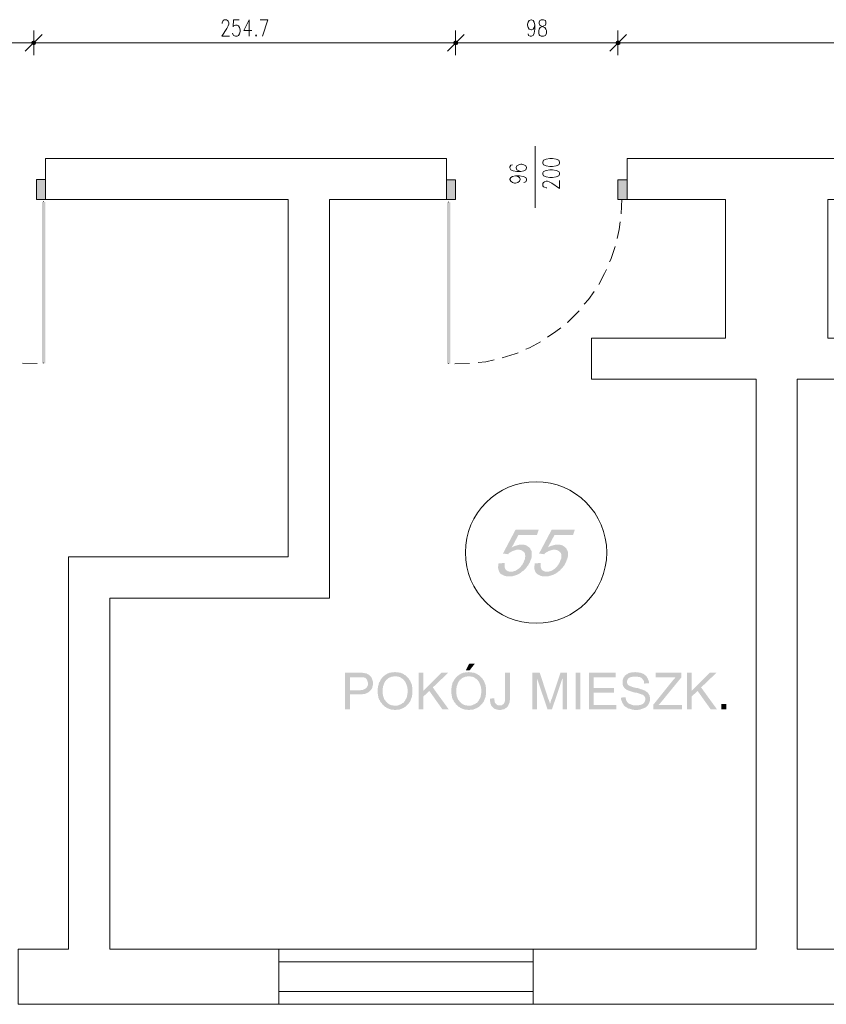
# Model space of a CAD drawing. Header units: millimetres. Extents: x -1147 to 4913, y -2332 to 921.
# Tile 54 of 119: x 2001 to 2488, y -512 to 83. Entities that reach past the tile are written whole.
import ezdxf

# ---------------------------------------------------------------- set-up
doc = ezdxf.new("R2010")
doc.units = ezdxf.units.MM
doc.header["$LTSCALE"] = 0.2
doc.layers.add('C00-00-00', color=7, linetype='Continuous')

msp = doc.modelspace()

# ---------------------------------------------------------------- hatches: boundary and pattern name
at = {"layer": 'C00-00-00'}
h = msp.add_hatch(color=256, dxfattribs=at)
h.dxf.hatch_style = 2
h.paths.add_polyline_path([(2008.465, 69.645), (2008.043, 68.798), (2010.584, 68.798)])
h = msp.add_hatch(color=256, dxfattribs=at)
h.dxf.hatch_style = 2
h.paths.add_polyline_path([(2010.584, 68.798), (2008.043, 68.798), (2008.465, 69.645)])
h = msp.add_hatch(color=256, dxfattribs=at)
h.dxf.hatch_style = 2
h.paths.add_polyline_path([(2008.043, 68.798), (2008.465, 67.951), (2010.158, 67.951)])
h = msp.add_hatch(color=256, dxfattribs=at)
h.dxf.hatch_style = 2
h.paths.add_polyline_path([(2008.043, 68.798), (2010.584, 68.798), (2010.158, 67.951)])
h = msp.add_hatch(color=256, dxfattribs=at)
h.dxf.hatch_style = 2
h.paths.add_polyline_path([(2010.158, 67.951), (2010.584, 68.798), (2008.043, 68.798)])
h = msp.add_hatch(color=256, dxfattribs=at)
h.dxf.hatch_style = 2
h.paths.add_polyline_path([(2010.158, 67.951), (2008.465, 67.951), (2008.043, 68.798)])
h = msp.add_hatch(color=256, dxfattribs=at)
h.dxf.hatch_style = 2
h.paths.add_polyline_path([(2009.311, 70.07), (2008.465, 69.645), (2010.158, 69.645)])
h = msp.add_hatch(color=256, dxfattribs=at)
h.dxf.hatch_style = 2
h.paths.add_polyline_path([(2010.158, 69.645), (2008.465, 69.645), (2009.311, 70.07)])
h = msp.add_hatch(color=256, dxfattribs=at)
h.dxf.hatch_style = 2
h.paths.add_polyline_path([(2008.465, 69.645), (2010.158, 69.645), (2010.584, 68.798)])
h = msp.add_hatch(color=256, dxfattribs=at)
h.dxf.hatch_style = 2
h.paths.add_polyline_path([(2010.584, 68.798), (2010.158, 69.645), (2008.465, 69.645)])
h = msp.add_hatch(color=256, dxfattribs=at)
h.dxf.hatch_style = 2
h.paths.add_polyline_path([(2008.465, 67.951), (2010.158, 67.951), (2009.311, 67.526)])
h = msp.add_hatch(color=256, dxfattribs=at)
h.dxf.hatch_style = 2
h.paths.add_polyline_path([(2009.311, 67.526), (2010.158, 67.951), (2008.465, 67.951)])
h = msp.add_hatch(color=256, dxfattribs=at)
h.dxf.hatch_style = 2
h.paths.add_polyline_path([(2263.102, 69.645), (2262.681, 68.798), (2265.217, 68.798)])
h = msp.add_hatch(color=256, dxfattribs=at)
h.dxf.hatch_style = 2
h.paths.add_polyline_path([(2265.217, 68.798), (2262.681, 68.798), (2263.102, 69.645)])
h = msp.add_hatch(color=256, dxfattribs=at)
h.dxf.hatch_style = 2
h.paths.add_polyline_path([(2262.681, 68.798), (2263.102, 67.951), (2265.008, 67.951)])
h = msp.add_hatch(color=256, dxfattribs=at)
h.dxf.hatch_style = 2
h.paths.add_polyline_path([(2262.681, 68.798), (2265.217, 68.798), (2265.008, 67.951)])
h = msp.add_hatch(color=256, dxfattribs=at)
h.dxf.hatch_style = 2
h.paths.add_polyline_path([(2265.008, 67.951), (2265.217, 68.798), (2262.681, 68.798)])
h = msp.add_hatch(color=256, dxfattribs=at)
h.dxf.hatch_style = 2
h.paths.add_polyline_path([(2265.008, 67.951), (2263.102, 67.951), (2262.681, 68.798)])
h = msp.add_hatch(color=256, dxfattribs=at)
h.dxf.hatch_style = 2
h.paths.add_polyline_path([(2263.949, 70.07), (2263.102, 69.645), (2265.008, 69.645)])
h = msp.add_hatch(color=256, dxfattribs=at)
h.dxf.hatch_style = 2
h.paths.add_polyline_path([(2265.008, 69.645), (2263.102, 69.645), (2263.949, 70.07)])
h = msp.add_hatch(color=256, dxfattribs=at)
h.dxf.hatch_style = 2
h.paths.add_polyline_path([(2263.102, 69.645), (2265.008, 69.645), (2265.217, 68.798)])
h = msp.add_hatch(color=256, dxfattribs=at)
h.dxf.hatch_style = 2
h.paths.add_polyline_path([(2265.217, 68.798), (2265.008, 69.645), (2263.102, 69.645)])
h = msp.add_hatch(color=256, dxfattribs=at)
h.dxf.hatch_style = 2
h.paths.add_polyline_path([(2263.102, 67.951), (2265.008, 67.951), (2263.949, 67.526)])
h = msp.add_hatch(color=256, dxfattribs=at)
h.dxf.hatch_style = 2
h.paths.add_polyline_path([(2263.949, 67.526), (2265.008, 67.951), (2263.102, 67.951)])
h = msp.add_hatch(color=256, dxfattribs=at)
h.dxf.hatch_style = 2
h.paths.add_polyline_path([(2361.102, 69.645), (2360.681, 68.798), (2363.221, 68.798)])
h = msp.add_hatch(color=256, dxfattribs=at)
h.dxf.hatch_style = 2
h.paths.add_polyline_path([(2363.221, 68.798), (2360.681, 68.798), (2361.102, 69.645)])
h = msp.add_hatch(color=256, dxfattribs=at)
h.dxf.hatch_style = 2
h.paths.add_polyline_path([(2360.681, 68.798), (2361.102, 67.951), (2363.008, 67.951)])
h = msp.add_hatch(color=256, dxfattribs=at)
h.dxf.hatch_style = 2
h.paths.add_polyline_path([(2360.681, 68.798), (2363.221, 68.798), (2363.008, 67.951)])
h = msp.add_hatch(color=256, dxfattribs=at)
h.dxf.hatch_style = 2
h.paths.add_polyline_path([(2363.008, 67.951), (2363.221, 68.798), (2360.681, 68.798)])
h = msp.add_hatch(color=256, dxfattribs=at)
h.dxf.hatch_style = 2
h.paths.add_polyline_path([(2363.008, 67.951), (2361.102, 67.951), (2360.681, 68.798)])
h = msp.add_hatch(color=256, dxfattribs=at)
h.dxf.hatch_style = 2
h.paths.add_polyline_path([(2361.949, 70.07), (2361.102, 69.645), (2363.008, 69.645)])
h = msp.add_hatch(color=256, dxfattribs=at)
h.dxf.hatch_style = 2
h.paths.add_polyline_path([(2363.008, 69.645), (2361.102, 69.645), (2361.949, 70.07)])
h = msp.add_hatch(color=256, dxfattribs=at)
h.dxf.hatch_style = 2
h.paths.add_polyline_path([(2361.102, 69.645), (2363.008, 69.645), (2363.221, 68.798)])
h = msp.add_hatch(color=256, dxfattribs=at)
h.dxf.hatch_style = 2
h.paths.add_polyline_path([(2363.221, 68.798), (2363.008, 69.645), (2361.102, 69.645)])
h = msp.add_hatch(color=256, dxfattribs=at)
h.dxf.hatch_style = 2
h.paths.add_polyline_path([(2361.102, 67.951), (2363.008, 67.951), (2361.949, 67.526)])
h = msp.add_hatch(color=256, dxfattribs=at)
h.dxf.hatch_style = 2
h.paths.add_polyline_path([(2361.949, 67.526), (2363.008, 67.951), (2361.102, 67.951)])
h = msp.add_hatch(color=256, dxfattribs=at)
h.dxf.hatch_style = 2
h.paths.add_polyline_path([(2016.511, -25.815), (2016.511, -13.752), (2011.009, -13.752)])
h = msp.add_hatch(color=256, dxfattribs=at)
h.dxf.hatch_style = 2
h.paths.add_polyline_path([(2016.511, -25.815), (2011.009, -25.815), (2011.009, -13.752)])
h = msp.add_hatch(color=256, dxfattribs=at)
h.dxf.hatch_style = 2
h.paths.add_polyline_path([(2258.447, -25.815), (2258.447, -13.965), (2263.949, -13.965)])
h = msp.add_hatch(color=256, dxfattribs=at)
h.dxf.hatch_style = 2
h.paths.add_polyline_path([(2258.447, -25.815), (2263.949, -25.815), (2263.949, -13.965)])
h = msp.add_hatch(color=256, dxfattribs=at)
h.dxf.hatch_style = 2
h.paths.add_polyline_path([(2361.949, -25.815), (2361.949, -13.965), (2367.455, -13.965)])
h = msp.add_hatch(color=256, dxfattribs=at)
h.dxf.hatch_style = 2
h.paths.add_polyline_path([(2361.949, -25.815), (2367.455, -25.815), (2367.455, -13.965)])
h = msp.add_hatch(color=256, dxfattribs=at)
h.dxf.hatch_style = 2
h.paths.add_polyline_path([(2016.298, -27.3), (2014.396, -27.3), (2016.298, -124.666)])
h = msp.add_hatch(color=256, dxfattribs=at)
h.dxf.hatch_style = 2
h.paths.add_polyline_path([(2014.396, -27.3), (2016.298, -124.666), (2014.396, -124.666)])
h = msp.add_hatch(color=256, dxfattribs=at)
h.dxf.hatch_style = 2
h.paths.add_polyline_path([(2014.396, -124.666), (2016.298, -124.666), (2014.396, -27.3)])
h = msp.add_hatch(color=256, dxfattribs=at)
h.dxf.hatch_style = 2
h.paths.add_polyline_path([(2016.298, -124.666), (2014.396, -27.3), (2016.298, -27.3)])
h = msp.add_hatch(color=256, dxfattribs=at)
h.dxf.hatch_style = 2
h.paths.add_polyline_path([(2258.656, -27.512), (2260.774, -27.512), (2258.656, -124.878)])
h = msp.add_hatch(color=256, dxfattribs=at)
h.dxf.hatch_style = 2
h.paths.add_polyline_path([(2260.774, -27.512), (2258.656, -124.878), (2260.774, -124.878)])
h = msp.add_hatch(color=256, dxfattribs=at)
h.dxf.hatch_style = 2
h.paths.add_polyline_path([(2260.774, -124.878), (2258.656, -124.878), (2260.774, -27.512)])
h = msp.add_hatch(color=256, dxfattribs=at)
h.dxf.hatch_style = 2
h.paths.add_polyline_path([(2258.656, -124.878), (2260.774, -27.512), (2258.656, -27.512)])
h = msp.add_hatch(color=256, dxfattribs=at)
h.dxf.hatch_style = 2
h.paths.add_polyline_path([(2314.114, -225.206), (2300.145, -225.206), (2292.525, -239.6), (2295.699, -240.022), (2296.12, -239.388), (2296.759, -238.966), (2297.605, -238.541), (2298.239, -238.12), (2298.873, -237.907), (2299.507, -237.694), (2300.145, -237.486), (2300.992, -237.273), (2309.247, -237.273), (2309.034, -236.639), (2308.4, -236.001), (2297.818, -236.001), (2301.839, -228.384), (2313.055, -228.384)])
h = msp.add_hatch(color=256, dxfattribs=at)
h.dxf.hatch_style = 2
h.paths.add_polyline_path([(2335.917, -225.206), (2321.944, -225.206), (2314.323, -239.6), (2317.501, -240.022), (2317.923, -239.388), (2318.561, -238.966), (2319.408, -238.541), (2320.042, -238.12), (2320.676, -237.907), (2321.31, -237.694), (2321.944, -237.486), (2322.79, -237.273), (2331.045, -237.273), (2330.836, -236.639), (2330.202, -236.001), (2319.616, -236.001), (2323.637, -228.384), (2334.857, -228.384)])
h = msp.add_hatch(color=256, dxfattribs=at)
h.dxf.hatch_style = 2
h.paths.add_polyline_path([(2309.247, -237.273), (2301.626, -237.273), (2302.26, -237.273), (2303.107, -237.486), (2303.954, -237.694), (2304.375, -238.12), (2305.013, -238.541), (2305.434, -238.966), (2305.647, -239.175), (2305.86, -239.813), (2305.86, -240.447), (2306.073, -241.294), (2305.86, -241.928), (2305.86, -242.775), (2305.434, -243.621), (2305.222, -244.255), (2305.013, -244.889), (2304.588, -245.528), (2304.166, -246.374), (2303.741, -246.796), (2303.32, -247.434), (2302.682, -248.068), (2302.26, -248.489), (2302.048, -248.702), (2301.414, -249.127), (2300.779, -249.549), (2300.145, -249.97), (2299.507, -250.183), (2298.665, -250.395), (2298.027, -250.608), (2297.18, -250.608), (2290.406, -250.817), (2290.831, -251.455), (2291.253, -251.876), (2291.891, -252.301), (2292.525, -252.51), (2293.159, -252.935), (2293.793, -253.144), (2294.64, -253.357), (2298.027, -253.357), (2298.665, -253.144), (2299.507, -252.935), (2300.145, -252.723), (2300.992, -252.51), (2301.626, -252.089), (2302.26, -251.876), (2302.894, -251.455), (2303.528, -251.029), (2304.166, -250.395), (2304.588, -250.183), (2305.222, -249.761), (2305.647, -249.127), (2306.281, -248.489), (2306.707, -248.068), (2307.128, -247.434), (2307.766, -246.796), (2307.975, -246.162), (2308.4, -245.528), (2308.821, -244.681), (2309.034, -244.043), (2309.247, -243.409), (2309.46, -243.196), (2309.668, -242.353), (2309.881, -241.507), (2309.881, -238.541), (2309.668, -237.907)])
h = msp.add_hatch(color=256, dxfattribs=at)
h.dxf.hatch_style = 2
h.paths.add_polyline_path([(2303.741, -234.307), (2302.26, -234.307), (2301.414, -234.52), (2300.779, -234.733), (2299.933, -234.941), (2299.299, -235.154), (2298.452, -235.58), (2297.818, -236.001), (2308.4, -236.001), (2307.975, -235.58), (2307.341, -235.154), (2306.707, -234.733), (2306.073, -234.52), (2305.222, -234.307), (2304.588, -234.307)])
h = msp.add_hatch(color=256, dxfattribs=at)
h.dxf.hatch_style = 2
h.paths.add_polyline_path([(2331.045, -237.273), (2323.429, -237.273), (2324.063, -237.273), (2324.909, -237.486), (2325.756, -237.694), (2326.181, -238.12), (2326.815, -238.541), (2327.237, -238.966), (2327.45, -239.175), (2327.662, -239.813), (2327.662, -240.447), (2327.871, -241.294), (2327.662, -241.928), (2327.662, -242.775), (2327.237, -243.621), (2327.028, -244.255), (2326.815, -244.889), (2326.39, -245.528), (2325.969, -246.374), (2325.543, -246.796), (2325.122, -247.434), (2324.484, -248.068), (2324.063, -248.489), (2323.85, -248.702), (2323.216, -249.127), (2322.582, -249.549), (2321.944, -249.97), (2321.31, -250.183), (2320.463, -250.395), (2319.829, -250.608), (2318.982, -250.608), (2312.208, -250.817), (2312.634, -251.455), (2313.055, -251.876), (2313.689, -252.301), (2314.323, -252.51), (2314.961, -252.935), (2315.595, -253.144), (2316.442, -253.357), (2319.829, -253.357), (2320.463, -253.144), (2321.31, -252.935), (2321.944, -252.723), (2322.79, -252.51), (2323.429, -252.089), (2324.063, -251.876), (2324.697, -251.455), (2325.331, -251.029), (2325.969, -250.395), (2326.39, -250.183), (2327.028, -249.761), (2327.45, -249.127), (2328.084, -248.489), (2328.509, -248.068), (2328.93, -247.434), (2329.564, -246.796), (2329.777, -246.162), (2330.202, -245.528), (2330.624, -244.681), (2330.836, -244.043), (2331.045, -243.409), (2331.258, -243.196), (2331.47, -242.353), (2331.683, -241.507), (2331.683, -238.541), (2331.47, -237.907)])
h = msp.add_hatch(color=256, dxfattribs=at)
h.dxf.hatch_style = 2
h.paths.add_polyline_path([(2325.543, -234.307), (2324.063, -234.307), (2323.216, -234.52), (2322.582, -234.733), (2321.735, -234.941), (2321.097, -235.154), (2320.25, -235.58), (2319.616, -236.001), (2330.202, -236.001), (2329.777, -235.58), (2329.143, -235.154), (2328.509, -234.733), (2327.871, -234.52), (2327.028, -234.307), (2326.39, -234.307)])
h = msp.add_hatch(color=256, dxfattribs=at)
h.dxf.hatch_style = 2
h.paths.add_polyline_path([(2293.58, -245.315), (2289.985, -245.528), (2289.772, -245.74), (2289.772, -246.796), (2289.559, -247.642), (2289.559, -248.281), (2289.772, -249.127), (2289.985, -249.761), (2290.197, -250.395), (2290.406, -250.817), (2297.18, -250.608), (2296.759, -250.608), (2295.912, -250.395), (2295.274, -250.183), (2294.64, -249.761), (2294.218, -249.336), (2294.006, -249.127), (2293.793, -248.489), (2293.58, -247.855), (2293.58, -246.162)])
h = msp.add_hatch(color=256, dxfattribs=at)
h.dxf.hatch_style = 2
h.paths.add_polyline_path([(2315.383, -245.315), (2311.787, -245.528), (2311.574, -245.74), (2311.574, -246.796), (2311.362, -247.642), (2311.362, -248.281), (2311.574, -249.127), (2311.787, -249.761), (2311.996, -250.395), (2312.208, -250.817), (2318.982, -250.608), (2318.561, -250.608), (2317.714, -250.395), (2317.076, -250.183), (2316.442, -249.761), (2316.021, -249.336), (2315.808, -249.127), (2315.595, -248.489), (2315.383, -247.855), (2315.383, -246.162)])
h = msp.add_hatch(color=256, dxfattribs=at)
h.dxf.hatch_style = 2
h.paths.add_polyline_path([(2275.59, -306.063), (2272.203, -306.063), (2270.089, -310.084), (2272.416, -310.084)])
h = msp.add_hatch(color=256, dxfattribs=at)
h.dxf.hatch_style = 2
h.paths.add_polyline_path([(2205.528, -311.565), (2197.274, -311.565), (2197.274, -333.58), (2200.235, -333.58), (2200.235, -324.691), (2207.434, -324.691), (2208.068, -324.478), (2208.702, -324.478), (2209.336, -324.266), (2209.975, -324.057), (2210.396, -323.844), (2210.821, -323.631), (2211.243, -323.419), (2211.668, -323.21), (2212.089, -322.785), (2212.515, -322.363), (2200.235, -322.151), (2200.235, -314.317), (2205.741, -314.317), (2212.936, -314.109), (2212.515, -313.683), (2212.089, -313.262), (2211.668, -312.837), (2211.243, -312.624), (2210.821, -312.415), (2210.183, -311.99), (2209.549, -311.99), (2208.915, -311.777), (2208.068, -311.777), (2207.647, -311.565), (2206.375, -311.565)])
h = msp.add_hatch(color=256, dxfattribs=at)
h.dxf.hatch_style = 2
h.paths.add_polyline_path([(2212.936, -314.109), (2205.741, -314.317), (2208.281, -314.317), (2208.702, -314.53), (2209.128, -314.53), (2209.549, -314.743), (2209.975, -315.164), (2210.396, -315.802), (2210.609, -316.224), (2210.821, -316.858), (2211.034, -317.492), (2211.034, -318.977), (2210.821, -319.398), (2210.609, -319.819), (2210.396, -320.245), (2210.183, -320.666), (2209.762, -321.091), (2209.336, -321.304), (2208.915, -321.517), (2208.49, -321.725), (2207.856, -321.938), (2207.222, -321.938), (2206.588, -322.151), (2200.235, -322.151), (2212.515, -322.363), (2212.936, -321.938), (2213.149, -321.517), (2213.574, -320.879), (2213.783, -320.457), (2213.783, -319.819), (2213.996, -319.185), (2213.996, -316.858), (2213.783, -316.224), (2213.574, -315.59), (2213.362, -314.956), (2213.149, -314.53)])
h = msp.add_hatch(color=256, dxfattribs=at)
h.dxf.hatch_style = 2
h.paths.add_polyline_path([(2220.769, -313.471), (2220.344, -313.896), (2219.923, -314.317), (2219.71, -314.53), (2219.285, -314.956), (2219.076, -315.377), (2218.651, -315.802), (2218.442, -316.436), (2218.229, -316.858), (2217.804, -317.283), (2217.595, -317.917), (2217.595, -318.338), (2217.383, -318.977), (2217.17, -319.611), (2217.17, -320.245), (2216.957, -320.879), (2216.957, -324.266), (2217.17, -324.904), (2217.17, -325.538), (2217.383, -326.172), (2217.383, -326.806), (2217.595, -327.231), (2217.804, -327.865), (2218.229, -328.286), (2218.442, -328.925), (2218.651, -329.346), (2219.076, -329.771), (2219.497, -330.193), (2219.71, -330.827), (2219.923, -330.827), (2220.344, -331.252), (2220.769, -331.677), (2221.195, -332.099), (2221.829, -332.312), (2222.25, -332.733), (2222.676, -332.946), (2223.31, -333.158), (2223.731, -333.371), (2224.369, -333.58), (2225.003, -333.792), (2226.271, -333.792), (2226.905, -334.005), (2228.177, -334.005), (2228.811, -333.792), (2230.083, -333.792), (2230.505, -333.58), (2231.143, -333.371), (2231.564, -333.158), (2232.198, -332.946), (2232.624, -332.733), (2233.258, -332.312), (2233.679, -332.099), (2234.104, -331.677), (2227.331, -331.465), (2226.697, -331.465), (2226.058, -331.252), (2225.424, -331.252), (2224.79, -331.039), (2224.369, -330.827), (2223.731, -330.618), (2223.31, -330.193), (2222.884, -329.98), (2222.463, -329.559), (2222.042, -329.133), (2221.616, -328.499), (2221.195, -328.078), (2220.982, -327.652), (2220.769, -327.231), (2220.557, -326.597), (2220.344, -325.959), (2220.135, -325.538), (2220.135, -324.904), (2219.923, -324.266), (2219.923, -321.091), (2220.135, -320.457), (2220.135, -319.819), (2220.344, -319.398), (2220.557, -318.764), (2220.769, -318.13), (2220.982, -317.704), (2221.195, -317.283), (2221.403, -316.858), (2221.829, -316.436), (2222.042, -316.011), (2222.042, -315.802), (2222.676, -315.59), (2223.097, -315.164), (2223.522, -314.743), (2223.944, -314.53), (2224.578, -314.317), (2225.003, -314.109), (2225.637, -313.896), (2226.271, -313.896), (2226.905, -313.683), (2227.543, -313.683)])
h = msp.add_hatch(color=256, dxfattribs=at)
h.dxf.hatch_style = 2
h.paths.add_polyline_path([(2227.543, -311.143), (2227.331, -311.143), (2226.697, -311.356), (2225.424, -311.356), (2224.79, -311.565), (2224.156, -311.565), (2223.731, -311.777), (2223.097, -311.99), (2222.676, -312.203), (2222.042, -312.624), (2221.616, -312.837), (2221.195, -313.262), (2220.769, -313.471), (2227.543, -313.683), (2228.177, -313.683), (2228.811, -313.896), (2229.445, -313.896), (2229.871, -314.109), (2230.505, -314.317), (2230.93, -314.53), (2231.352, -314.956), (2231.99, -315.164), (2232.411, -315.59), (2232.832, -316.011), (2233.045, -316.436), (2233.47, -316.858), (2233.679, -317.283), (2233.892, -317.704), (2234.104, -318.338), (2234.317, -318.764), (2234.526, -319.398), (2234.738, -320.032), (2234.738, -320.666), (2234.951, -321.304), (2234.951, -323.844), (2234.738, -324.478), (2234.738, -325.112), (2234.526, -325.75), (2234.526, -326.172), (2234.317, -326.806), (2234.104, -327.231), (2233.679, -327.865), (2233.47, -328.286), (2233.258, -328.712), (2232.832, -329.133), (2232.832, -329.346), (2232.411, -329.771), (2231.777, -329.98), (2231.352, -330.405), (2230.93, -330.618), (2230.296, -330.827), (2229.871, -331.039), (2229.237, -331.252), (2228.599, -331.465), (2227.331, -331.465), (2234.104, -331.677), (2234.526, -331.252), (2234.951, -330.827), (2235.372, -330.405), (2235.798, -329.98), (2236.011, -329.559), (2236.432, -329.133), (2236.645, -328.499), (2236.853, -328.078), (2237.066, -327.44), (2237.279, -327.018), (2237.491, -326.384), (2237.7, -325.75), (2237.7, -325.112), (2237.913, -324.691), (2237.913, -322.576), (2237.913, -320.666), (2237.7, -320.032), (2237.7, -319.398), (2237.491, -318.764), (2237.279, -318.338), (2237.066, -317.704), (2236.853, -317.283), (2236.645, -316.645), (2236.432, -316.224), (2236.011, -315.802), (2235.798, -315.164), (2235.372, -314.743), (2234.951, -314.317), (2234.526, -313.896), (2234.104, -313.471), (2233.679, -313.049), (2233.045, -312.837), (2232.624, -312.415), (2232.198, -312.203), (2231.564, -311.99), (2231.143, -311.777), (2230.505, -311.565), (2229.871, -311.565), (2229.237, -311.356), (2228.177, -311.356)])
h = msp.add_hatch(color=256, dxfattribs=at)
h.dxf.hatch_style = 2
h.paths.add_polyline_path([(2244.474, -311.565), (2241.725, -311.565), (2241.725, -333.58), (2244.474, -333.58), (2244.474, -322.576)])
h = msp.add_hatch(color=256, dxfattribs=at)
h.dxf.hatch_style = 2
h.paths.add_polyline_path([(2259.506, -311.565), (2255.481, -311.565), (2244.474, -322.576), (2244.474, -325.959), (2248.073, -322.576), (2250.192, -320.457)])
h = msp.add_hatch(color=256, dxfattribs=at)
h.dxf.hatch_style = 2
h.paths.add_polyline_path([(2265.217, -313.471), (2264.795, -313.896), (2264.37, -314.317), (2264.161, -314.53), (2263.736, -314.956), (2263.527, -315.377), (2263.102, -315.802), (2262.889, -316.436), (2262.681, -316.858), (2262.255, -317.283), (2262.043, -317.917), (2262.043, -318.338), (2261.834, -318.977), (2261.621, -319.611), (2261.621, -320.245), (2261.408, -320.879), (2261.408, -324.266), (2261.621, -324.904), (2261.621, -325.538), (2261.834, -326.172), (2261.834, -326.806), (2262.043, -327.231), (2262.255, -327.865), (2262.681, -328.286), (2262.889, -328.925), (2263.102, -329.346), (2263.527, -329.771), (2263.949, -330.193), (2264.161, -330.827), (2264.37, -330.827), (2264.795, -331.252), (2265.217, -331.677), (2265.642, -332.099), (2266.276, -332.312), (2266.702, -332.733), (2267.123, -332.946), (2267.757, -333.158), (2268.182, -333.371), (2268.816, -333.58), (2269.454, -333.792), (2270.723, -333.792), (2271.357, -334.005), (2272.629, -334.005), (2273.263, -333.792), (2274.531, -333.792), (2274.956, -333.58), (2275.59, -333.371), (2276.012, -333.158), (2276.65, -332.946), (2277.071, -332.733), (2277.709, -332.312), (2278.13, -332.099), (2278.556, -331.677), (2271.782, -331.465), (2271.144, -331.465), (2270.51, -331.252), (2269.876, -331.252), (2269.242, -331.039), (2268.816, -330.827), (2268.182, -330.618), (2267.757, -330.193), (2267.336, -329.98), (2266.91, -329.559), (2266.489, -329.133), (2266.063, -328.499), (2265.642, -328.078), (2265.429, -327.652), (2265.217, -327.231), (2265.008, -326.597), (2264.795, -325.959), (2264.583, -325.538), (2264.583, -324.904), (2264.37, -324.266), (2264.37, -321.091), (2264.583, -320.457), (2264.583, -319.819), (2264.795, -319.398), (2265.008, -318.764), (2265.217, -318.13), (2265.429, -317.704), (2265.642, -317.283), (2265.855, -316.858), (2266.276, -316.436), (2266.489, -316.011), (2266.489, -315.802), (2267.123, -315.59), (2267.548, -315.164), (2267.97, -314.743), (2268.395, -314.53), (2269.029, -314.317), (2269.454, -314.109), (2270.089, -313.896), (2270.723, -313.896), (2271.357, -313.683), (2271.991, -313.683)])
h = msp.add_hatch(color=256, dxfattribs=at)
h.dxf.hatch_style = 2
h.paths.add_polyline_path([(2271.991, -311.143), (2271.782, -311.143), (2271.144, -311.356), (2269.876, -311.356), (2269.242, -311.565), (2268.608, -311.565), (2268.182, -311.777), (2267.548, -311.99), (2267.123, -312.203), (2266.489, -312.624), (2266.063, -312.837), (2265.642, -313.262), (2265.217, -313.471), (2271.991, -313.683), (2272.629, -313.683), (2273.263, -313.896), (2273.897, -313.896), (2274.322, -314.109), (2274.956, -314.317), (2275.378, -314.53), (2275.803, -314.956), (2276.437, -315.164), (2276.858, -315.59), (2277.284, -316.011), (2277.496, -316.436), (2277.918, -316.858), (2278.13, -317.283), (2278.343, -317.704), (2278.556, -318.338), (2278.764, -318.764), (2278.977, -319.398), (2279.19, -320.032), (2279.19, -320.666), (2279.403, -321.304), (2279.403, -323.844), (2279.19, -324.478), (2279.19, -325.112), (2278.977, -325.75), (2278.977, -326.172), (2278.764, -326.806), (2278.556, -327.231), (2278.13, -327.865), (2277.918, -328.286), (2277.709, -328.712), (2277.284, -329.133), (2277.284, -329.346), (2276.858, -329.771), (2276.224, -329.98), (2275.803, -330.405), (2275.378, -330.618), (2274.743, -330.827), (2274.322, -331.039), (2273.684, -331.252), (2273.05, -331.465), (2271.782, -331.465), (2278.556, -331.677), (2278.977, -331.252), (2279.403, -330.827), (2279.824, -330.405), (2280.249, -329.98), (2280.458, -329.559), (2280.883, -329.133), (2281.096, -328.499), (2281.305, -328.078), (2281.517, -327.44), (2281.73, -327.018), (2281.939, -326.384), (2282.151, -325.75), (2282.151, -325.112), (2282.364, -324.691), (2282.364, -322.576), (2282.364, -320.666), (2282.151, -320.032), (2282.151, -319.398), (2281.939, -318.764), (2281.73, -318.338), (2281.517, -317.704), (2281.305, -317.283), (2281.096, -316.645), (2280.883, -316.224), (2280.458, -315.802), (2280.249, -315.164), (2279.824, -314.743), (2279.403, -314.317), (2278.977, -313.896), (2278.556, -313.471), (2278.13, -313.049), (2277.496, -312.837), (2277.071, -312.415), (2276.65, -312.203), (2276.012, -311.99), (2275.59, -311.777), (2274.956, -311.565), (2274.322, -311.565), (2273.684, -311.356), (2272.629, -311.356)])
h = msp.add_hatch(color=256, dxfattribs=at)
h.dxf.hatch_style = 2
h.paths.add_polyline_path([(2296.759, -311.565), (2293.793, -311.565), (2293.793, -328.499), (2293.58, -328.925), (2293.58, -329.133), (2293.372, -329.559), (2293.159, -330.193), (2292.733, -330.618), (2292.312, -330.827), (2291.891, -331.252), (2290.619, -331.252), (2295.699, -331.465), (2295.912, -331.039), (2296.12, -330.405), (2296.333, -329.98), (2296.546, -329.346), (2296.546, -328.712), (2296.759, -328.078), (2296.759, -326.597)])
h = msp.add_hatch(color=256, dxfattribs=at)
h.dxf.hatch_style = 2
h.paths.add_polyline_path([(2314.749, -311.565), (2310.302, -311.565), (2310.302, -333.58), (2313.055, -333.58), (2313.055, -314.956)])
h = msp.add_hatch(color=256, dxfattribs=at)
h.dxf.hatch_style = 2
h.paths.add_polyline_path([(2314.749, -311.565), (2313.055, -314.956), (2319.408, -333.58), (2320.888, -330.405), (2320.888, -330.193), (2320.676, -329.98), (2320.676, -329.346), (2320.463, -328.712), (2320.25, -328.078), (2319.829, -327.231)])
h = msp.add_hatch(color=256, dxfattribs=at)
h.dxf.hatch_style = 2
h.paths.add_polyline_path([(2331.258, -311.565), (2327.237, -311.565), (2322.156, -326.806), (2322.156, -327.018), (2321.735, -327.652), (2321.522, -328.286), (2321.31, -328.925), (2321.31, -329.559), (2321.097, -329.98), (2320.888, -330.405), (2319.408, -333.58), (2322.156, -333.58), (2328.296, -315.164), (2328.509, -315.164)])
h = msp.add_hatch(color=256, dxfattribs=at)
h.dxf.hatch_style = 2
h.paths.add_polyline_path([(2331.258, -311.565), (2328.509, -315.164), (2328.509, -333.58), (2331.258, -333.58)])
h = msp.add_hatch(color=256, dxfattribs=at)
h.dxf.hatch_style = 2
h.paths.add_polyline_path([(2339.304, -333.58), (2339.304, -311.566), (2336.34, -311.566), (2336.34, -333.58)])
h = msp.add_hatch(color=256, dxfattribs=at)
h.dxf.hatch_style = 2
h.paths.add_polyline_path([(2360.468, -311.565), (2344.384, -311.565), (2344.384, -333.58), (2360.893, -333.58), (2360.893, -331.039), (2347.346, -331.039), (2347.346, -323.631), (2359.621, -323.631), (2359.621, -320.879), (2347.346, -320.879), (2347.346, -314.317), (2360.468, -314.317)])
h = msp.add_hatch(color=256, dxfattribs=at)
h.dxf.hatch_style = 2
h.paths.add_polyline_path([(2372.322, -311.143), (2371.688, -311.356), (2370.203, -311.356), (2369.782, -311.565), (2369.148, -311.565), (2368.514, -311.777), (2368.089, -311.99), (2367.667, -312.415), (2367.029, -312.624), (2366.608, -313.049), (2366.395, -313.049), (2365.974, -313.471), (2365.761, -314.109), (2365.34, -314.53), (2365.127, -314.956), (2364.914, -315.59), (2364.702, -316.224), (2364.702, -318.551), (2364.914, -319.185), (2365.127, -319.819), (2365.548, -320.245), (2365.761, -320.666), (2366.182, -321.091), (2366.395, -321.304), (2366.821, -321.517), (2367.242, -321.938), (2367.876, -322.151), (2368.301, -322.363), (2368.935, -322.576), (2369.569, -322.785), (2370.203, -322.997), (2370.841, -323.21), (2371.688, -323.419), (2372.535, -323.631), (2373.169, -323.631), (2373.803, -323.844), (2374.441, -324.057), (2375.075, -324.266), (2375.709, -324.478), (2376.135, -324.691), (2376.556, -324.904), (2376.977, -324.904), (2377.19, -325.112), (2377.615, -325.538), (2378.037, -325.959), (2378.249, -326.384), (2378.462, -327.018), (2378.462, -327.865), (2378.249, -328.499), (2378.037, -329.133), (2377.824, -329.559), (2377.403, -329.98), (2376.977, -330.405), (2376.556, -330.618), (2376.135, -330.827), (2375.496, -331.039), (2374.862, -331.039), (2374.441, -331.252), (2372.956, -331.252), (2365.761, -331.465), (2366.182, -331.886), (2366.395, -332.099), (2366.821, -332.312), (2367.242, -332.524), (2367.667, -332.946), (2368.089, -333.158), (2368.723, -333.371), (2369.148, -333.371), (2369.782, -333.58), (2370.416, -333.792), (2371.05, -333.792), (2371.688, -334.005), (2374.228, -334.005), (2374.862, -333.792), (2375.496, -333.792), (2375.922, -333.58), (2376.556, -333.371), (2377.19, -333.158), (2377.615, -332.946), (2378.037, -332.733), (2378.671, -332.524), (2379.096, -332.099), (2379.517, -331.677), (2379.943, -331.252), (2380.364, -330.618), (2380.577, -330.193), (2380.79, -329.771), (2380.998, -329.133), (2381.211, -328.499), (2381.211, -326.384), (2380.998, -325.75), (2380.998, -325.325), (2380.577, -324.691), (2380.364, -324.266), (2379.943, -323.844), (2379.73, -323.419), (2379.096, -322.997), (2378.671, -322.785), (2378.249, -322.363), (2377.615, -322.151), (2376.977, -321.938), (2376.769, -321.725), (2376.343, -321.517), (2375.709, -321.517), (2375.288, -321.304), (2374.65, -321.091), (2374.016, -320.879), (2373.382, -320.879), (2372.535, -320.666), (2371.688, -320.457), (2370.841, -320.245), (2370.203, -320.032), (2369.782, -319.819), (2369.148, -319.611), (2368.723, -319.398), (2368.514, -319.185), (2368.301, -319.185), (2367.876, -318.764), (2367.667, -318.338), (2367.455, -317.704), (2367.455, -317.07), (2367.455, -316.436), (2367.667, -316.011), (2367.876, -315.377), (2368.301, -314.956), (2368.723, -314.743), (2368.935, -314.53), (2369.357, -314.317), (2369.995, -314.109), (2370.416, -314.109), (2371.05, -313.896), (2372.535, -313.896), (2379.096, -313.683), (2378.671, -313.262), (2378.249, -313.049), (2378.037, -312.837), (2377.615, -312.415), (2377.19, -312.203), (2376.556, -311.99), (2376.135, -311.777), (2375.496, -311.565), (2374.862, -311.565), (2374.228, -311.356), (2372.956, -311.356)])
h = msp.add_hatch(color=256, dxfattribs=at)
h.dxf.hatch_style = 2
h.paths.add_polyline_path([(2379.096, -313.683), (2372.535, -313.896), (2373.594, -313.896), (2374.228, -314.109), (2374.862, -314.109), (2375.288, -314.317), (2375.922, -314.53), (2376.343, -314.956), (2376.769, -315.377), (2376.977, -315.802), (2377.403, -316.224), (2377.615, -316.858), (2377.615, -317.492), (2377.824, -318.13), (2380.577, -317.917), (2380.577, -316.858), (2380.364, -316.224), (2380.151, -315.802), (2379.943, -315.164), (2379.73, -314.743), (2379.309, -314.109)])
h = msp.add_hatch(color=256, dxfattribs=at)
h.dxf.hatch_style = 2
h.paths.add_polyline_path([(2400.26, -311.565), (2384.598, -311.565), (2384.598, -314.317), (2396.877, -314.317), (2396.452, -314.53), (2396.239, -314.956), (2395.818, -315.377), (2395.393, -315.802), (2395.184, -316.011), (2394.759, -316.645), (2394.546, -316.858), (2383.33, -330.827), (2383.33, -333.58), (2400.686, -333.58), (2400.686, -331.039), (2386.504, -331.039), (2387.985, -329.346), (2400.26, -314.317)])
h = msp.add_hatch(color=256, dxfattribs=at)
h.dxf.hatch_style = 2
h.paths.add_polyline_path([(2406.4, -311.565), (2403.651, -311.565), (2403.651, -333.58), (2406.4, -333.58), (2406.4, -322.576)])
h = msp.add_hatch(color=256, dxfattribs=at)
h.dxf.hatch_style = 2
h.paths.add_polyline_path([(2421.429, -311.565), (2417.408, -311.565), (2406.4, -322.576), (2406.4, -325.959), (2410, -322.576), (2412.115, -320.457)])
h = msp.add_hatch(color=256, dxfattribs=at)
h.dxf.hatch_style = 2
h.paths.add_polyline_path([(2250.192, -320.457), (2248.073, -322.576), (2255.907, -333.58), (2259.715, -333.58)])
h = msp.add_hatch(color=256, dxfattribs=at)
h.dxf.hatch_style = 2
h.paths.add_polyline_path([(2412.115, -320.457), (2410, -322.576), (2417.829, -333.58), (2421.641, -333.58)])
h = msp.add_hatch(color=256, dxfattribs=at)
h.dxf.hatch_style = 2
h.paths.add_polyline_path([(2366.608, -326.384), (2363.855, -326.597), (2363.855, -327.865), (2364.068, -328.499), (2364.28, -328.925), (2364.493, -329.559), (2364.702, -329.98), (2365.127, -330.618), (2365.34, -331.039), (2365.761, -331.465), (2372.956, -331.252), (2371.263, -331.252), (2370.629, -331.039), (2369.995, -330.827), (2369.569, -330.618), (2368.935, -330.405), (2368.514, -330.193), (2368.301, -329.98), (2367.876, -329.559), (2367.455, -329.133), (2367.242, -328.712), (2366.821, -328.078), (2366.821, -327.652), (2366.608, -327.018)])
h = msp.add_hatch(color=256, dxfattribs=at)
h.dxf.hatch_style = 2
h.paths.add_polyline_path([(2287.232, -327.018), (2284.692, -327.231), (2284.692, -328.712), (2284.904, -329.346), (2284.904, -329.98), (2285.113, -330.405), (2285.326, -331.039), (2285.538, -331.465), (2285.751, -331.886), (2286.172, -332.312), (2286.598, -332.733), (2287.019, -333.158), (2287.444, -333.371), (2288.079, -333.58), (2288.713, -333.792), (2289.138, -333.792), (2289.772, -334.005), (2291.465, -334.005), (2292.099, -333.792), (2292.733, -333.58), (2293.372, -333.58), (2293.793, -333.158), (2294.218, -332.946), (2294.64, -332.733), (2295.065, -332.312), (2295.274, -332.099), (2295.486, -331.886), (2295.699, -331.465), (2290.619, -331.252), (2289.559, -331.252), (2288.925, -331.039), (2288.504, -330.618), (2288.079, -330.193), (2287.87, -329.98), (2287.657, -329.559), (2287.444, -328.925), (2287.444, -328.286), (2287.232, -327.652)])
h = msp.add_hatch(color=256, dxfattribs=at)
h.dxf.hatch_style = 2
h.paths.add_polyline_path([(2427.356, -333.58), (2427.356, -330.405), (2424.393, -330.405), (2424.393, -333.58)])

# ---------------------------------------------------------------- linework, layer by layer
at = {"layer": 'C00-00-00', "lineweight": 0}
for points in [[(2122.978, 80.44), (2122.978, 80.865), (2123.403, 81.921), (2123.612, 82.346), (2124.25, 82.767), (2125.731, 82.767), (2126.365, 82.346), (2126.578, 81.921), (2127.003, 80.865), (2127.003, 80.018), (2126.578, 78.959), (2125.944, 77.474), (2122.765, 72.819), (2127.424, 72.819)], [(2133.351, 82.767), (2129.965, 82.767), (2129.752, 78.534), (2129.965, 78.959), (2131.02, 79.384), (2132.079, 79.384), (2132.926, 78.959), (2133.56, 78.112), (2133.986, 76.631), (2133.986, 75.572), (2133.56, 74.3), (2132.926, 73.245), (2132.079, 72.819), (2131.02, 72.819), (2129.965, 73.245), (2129.752, 73.666), (2129.331, 74.725)], [(2139.279, 82.767), (2136.104, 76.206), (2140.972, 76.206)], [(2139.279, 82.767), (2139.279, 72.819)], [(2147.321, 72.819), (2150.707, 82.767), (2146.052, 82.767)], [(2311.787, 79.384), (2311.362, 78.112), (2310.728, 77.053), (2309.668, 76.631), (2309.46, 76.631), (2308.4, 77.053), (2307.766, 78.112), (2307.341, 79.384), (2307.341, 80.018), (2307.766, 81.286), (2308.4, 82.346), (2309.46, 82.767), (2309.668, 82.767), (2310.728, 82.346), (2311.362, 81.286), (2311.787, 79.384), (2311.787, 77.053), (2311.362, 74.725), (2310.728, 73.245), (2309.668, 72.819), (2309.034, 72.819), (2307.975, 73.245), (2307.766, 74.3)], [(2014.396, 73.879), (2004.235, 63.718)], [(2004.235, 63.718), (2014.396, 73.879)], [(2009.311, 61.39), (2009.311, 76.206)], [(2009.311, 76.206), (2009.311, 61.39)], [(2269.029, 73.879), (2259.081, 63.718)], [(2259.081, 63.718), (2269.029, 73.879)], [(2263.949, 61.39), (2263.949, 76.206)], [(2263.949, 76.206), (2263.949, 61.39)], [(2367.029, 73.879), (2357.081, 63.718)], [(2357.081, 63.718), (2367.029, 73.879)], [(2361.949, 61.39), (2361.949, 76.206)], [(2361.949, 76.206), (2361.949, 61.39)], [(1918.085, 68.798), (2004.235, 68.798)], [(2001.695, 68.798), (2016.723, 68.798)], [(2016.723, 68.798), (2001.695, 68.798)], [(2014.396, 68.798), (2259.081, 68.798)], [(2256.541, 68.798), (2271.569, 68.798)], [(2271.569, 68.798), (2256.541, 68.798)], [(2269.029, 68.798), (2357.081, 68.798)], [(2354.545, 68.798), (2369.569, 68.798)], [(2369.569, 68.798), (2354.545, 68.798)], [(2367.029, 68.798), (2663.999, 68.798)], [(2311.996, -30.895), (2311.996, 6.357)], [(2298.239, -4.859), (2297.18, -5.072), (2296.759, -6.131), (2296.759, -6.765), (2297.18, -7.825), (2298.665, -8.459), (2300.992, -8.884), (2303.32, -8.884), (2305.222, -8.459), (2306.281, -7.825), (2306.707, -6.765), (2306.707, -6.553), (2306.281, -5.497), (2305.222, -4.859), (2303.954, -4.438), (2303.32, -4.438), (2302.048, -4.859), (2300.992, -5.497), (2300.567, -6.553), (2300.567, -6.765), (2300.992, -7.825), (2302.048, -8.459), (2303.32, -8.884)], [(2300.145, -11.425), (2301.414, -11.846), (2302.473, -12.48), (2302.894, -13.539), (2302.894, -13.752), (2302.473, -14.807), (2301.414, -15.446), (2300.145, -15.867), (2299.507, -15.867), (2298.239, -15.446), (2297.18, -14.807), (2296.759, -13.752), (2296.759, -13.539), (2297.18, -12.48), (2298.239, -11.846), (2300.145, -11.425), (2302.473, -11.425), (2304.8, -11.846), (2306.281, -12.48), (2306.707, -13.539), (2306.707, -14.173), (2306.281, -15.233), (2305.222, -15.446)], [(2318.982, -18.832), (2318.561, -18.832), (2317.501, -18.407), (2317.076, -18.198), (2316.655, -17.56), (2316.655, -16.08), (2317.076, -15.446), (2317.501, -15.233), (2318.561, -14.807), (2319.408, -14.807), (2320.463, -15.233), (2321.944, -15.867), (2326.603, -19.254), (2326.603, -14.386)], [(2015.238, -27.3), (2015.238, -27.087)], [(2259.715, -27.512), (2259.715, -27.3)], [(2364.28, -25.606), (2363.855, -34.495)], [(2363.221, -39.363), (2362.587, -44.018), (2361.527, -49.311)], [(2360.255, -54.178), (2357.719, -62.012), (2356.872, -63.492)], [(2354.966, -68.152), (2353.907, -70.479), (2350.307, -77.04)], [(2347.558, -81.274), (2344.171, -86.142), (2341.631, -89.103)], [(2338.457, -93.128), (2338.244, -93.337), (2331.683, -99.898), (2331.258, -100.111)], [(2327.45, -103.289), (2324.484, -105.616), (2319.408, -109.003)], [(2315.174, -111.752), (2308.613, -115.352), (2306.281, -116.198)], [(2301.626, -118.313), (2299.933, -118.951), (2292.099, -121.492)], [(2002.542, -124.666), (2011.43, -124.878)], [(2015.238, -124.666), (2015.238, -124.453)], [(2259.715, -124.878), (2259.715, -124.666)], [(2287.232, -122.551), (2282.151, -123.819), (2277.496, -124.24)], [(2272.416, -124.878), (2263.527, -125.087)], [(2310.728, -478.571), (2157.269, -478.571)], [(2157.269, -486.192), (2310.728, -486.192)], [(2157.269, -503.973), (2310.728, -503.973)], [(2310.728, -511.802), (2157.269, -511.802)]]:
    msp.add_lwpolyline(points, dxfattribs=at)
for points in [[(2315.595, 82.767), (2314.749, 82.346), (2314.323, 81.286), (2314.323, 80.44), (2314.749, 79.384), (2315.383, 78.959), (2316.655, 78.534), (2317.714, 78.112), (2318.348, 77.053), (2318.769, 76.206), (2318.769, 74.725), (2318.348, 73.666), (2318.135, 73.245), (2317.076, 72.819), (2315.595, 72.819), (2314.749, 73.245), (2314.323, 73.666), (2314.114, 74.725), (2314.114, 76.206), (2314.323, 77.053), (2314.961, 78.112), (2316.021, 78.534), (2317.289, 78.959), (2318.135, 79.384), (2318.348, 80.44), (2318.348, 81.286), (2318.135, 82.346), (2317.076, 82.767)], [(2143.3, 73.666), (2143.087, 73.245), (2143.3, 72.819), (2143.721, 73.245)], [(2010.584, 68.798), (2010.158, 69.645), (2009.311, 70.07), (2008.465, 69.645), (2008.043, 68.798), (2008.465, 67.951), (2009.311, 67.526), (2010.158, 67.951)], [(2008.043, 68.798), (2008.465, 67.951), (2009.311, 67.526), (2010.158, 67.951), (2010.584, 68.798), (2010.158, 69.645), (2009.311, 70.07), (2008.465, 69.645)], [(2265.217, 68.798), (2265.008, 69.645), (2263.949, 70.07), (2263.102, 69.645), (2262.681, 68.798), (2263.102, 67.951), (2263.949, 67.526), (2265.008, 67.951)], [(2262.681, 68.798), (2263.102, 67.951), (2263.949, 67.526), (2265.008, 67.951), (2265.217, 68.798), (2265.008, 69.645), (2263.949, 70.07), (2263.102, 69.645)], [(2363.221, 68.798), (2363.008, 69.645), (2361.949, 70.07), (2361.102, 69.645), (2360.681, 68.798), (2361.102, 67.951), (2361.949, 67.526), (2363.008, 67.951)], [(2360.681, 68.798), (2361.102, 67.951), (2361.949, 67.526), (2363.008, 67.951), (2363.221, 68.798), (2363.008, 69.645), (2361.949, 70.07), (2361.102, 69.645)], [(2187.747, -25.815), (2187.747, -266.483), (2055.244, -266.483), (2055.244, -478.571), (2157.269, -478.571), (2157.269, -511.802), (2000.001, -511.802), (2000.001, -478.571), (2030.271, -478.571), (2030.271, -241.507), (2162.983, -241.507), (2162.983, -25.815), (2016.511, -25.815), (2016.511, -1.051), (2258.447, -1.051), (2258.447, -25.815)], [(2310.728, -511.802), (2310.728, -478.571), (2445.346, -478.571), (2445.346, -134.401), (2345.865, -134.401), (2345.865, -109.637), (2426.93, -109.637), (2426.93, -25.815), (2367.455, -25.815), (2367.455, -1.051), (2663.578, -1.051), (2663.578, -25.815), (2488.529, -25.815), (2488.529, -109.637), (2569.594, -109.637), (2569.594, -134.401), (2470.114, -134.401), (2470.114, -478.571), (2494.031, -478.571), (2494.031, -511.802)], [(2316.655, -3.804), (2317.076, -4.859), (2318.561, -5.497), (2320.888, -5.919), (2322.369, -5.919), (2324.697, -5.497), (2326.181, -4.859), (2326.603, -3.804), (2326.603, -3.17), (2326.181, -2.111), (2324.697, -1.476), (2322.369, -1.051), (2320.888, -1.051), (2318.561, -1.476), (2317.076, -2.111), (2316.655, -3.17)], [(2316.655, -10.578), (2317.076, -11.425), (2318.561, -12.059), (2320.888, -12.48), (2322.369, -12.48), (2324.697, -12.059), (2326.181, -11.425), (2326.603, -10.578), (2326.603, -9.731), (2326.181, -8.884), (2324.697, -8.25), (2322.369, -7.825), (2320.888, -7.825), (2318.561, -8.25), (2317.076, -8.884), (2316.655, -9.731)], [(2016.511, -25.815), (2016.511, -13.75), (2011.008, -13.75), (2011.008, -25.815)], [(2263.949, -25.815), (2263.949, -13.962), (2258.446, -13.962), (2258.446, -25.815)], [(2363.434, -25.815), (2367.455, -25.815), (2367.455, -13.965), (2361.949, -13.965), (2361.949, -25.815)]]:
    msp.add_lwpolyline(points, close=True, dxfattribs=at)
msp.add_ellipse((2312.527, -238.964), major_axis=(0, 42.756), ratio=0.99756, start_param=0, end_param=6.283185, dxfattribs=at)

doc.saveas('drawing.dxf')
